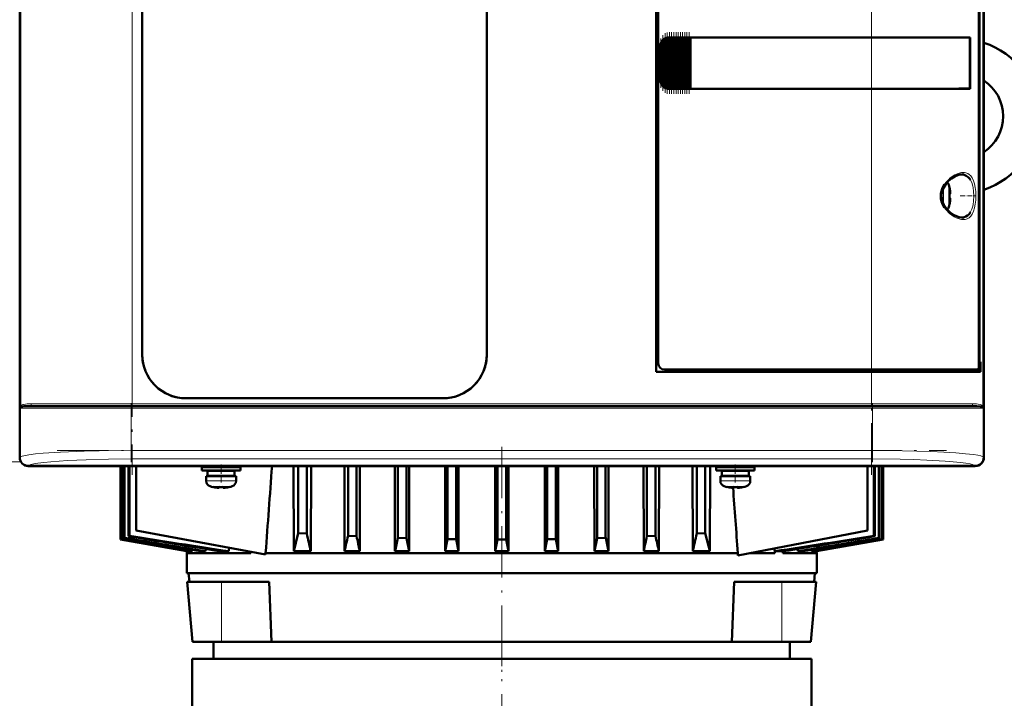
# Model space of a CAD drawing. Extents: x -1351 to 1763, y -1300 to 601.
# Tile 51 of 91: x 9 to 239, y 292 to 451. Entities that reach past the tile are written whole.
import ezdxf

# ---------------------------------------------------------------- set-up
doc = ezdxf.new("R2010")
doc.units = 0
doc.linetypes.add('DASHDOT', pattern=[18.5, 12, -3, 0.5, -3])

msp = doc.modelspace()

# ---------------------------------------------------------------- linework, layer by layer
at = {"color": 7, "linetype": 'DASHDOT', "lineweight": 18}
for p, q in [((35.31, 536.56), (35.31, 344.51)), ((207.9, 344.51), (207.9, 536.56)), ((225.16, 361.04), (18.05, 361.04)), ((17.84, 360.04), (225.37, 360.04)), ((17.84, 350.19), (225.37, 350.19)), ((121.59, 351.04), (121.59, 297.04)), ((121.6, 311.87), (121.6, 187.94))]:
    msp.add_line(p, q, dxfattribs=at)
at = {"color": 7, "lineweight": 50}
for p, q in [((9.13, 532.52), (9.13, 348.56)), ((234.07, 348.56), (234.07, 532.52)), ((9.1, 444.69), (9.1, 520.39)), ((234.1, 520.39), (234.1, 446.69)), ((157.6, 368.54), (157.6, 512.54)), ((158.1, 510.54), (158.1, 370.54)), ((232.94, 370), (232.94, 511.07)), ((233.07, 510.2), (233.07, 370.87)), ((37.7, 372.54), (37.7, 508.54)), ((118.1, 508.54), (118.1, 372.54)), ((118.1, 508.54), (118.1, 372.54)), ((159.11, 445.8), (159.27, 445.97)), ((159.48, 434.91), (159.48, 446.16)), ((159.62, 446.24), (159.78, 446.33)), ((159.99, 434.65), (159.99, 446.43)), ((160.13, 446.47), (160.29, 446.5)), ((160.5, 446.53), (160.64, 446.54)), ((160.5, 434.54), (160.5, 446.53)), ((160.67, 446.54), (160.61, 446.54)), ((160.67, 446.54), (160.64, 446.54)), ((160.67, 446.54), (160.8, 446.54)), ((161.01, 446.54), (160.8, 446.54)), ((161.01, 434.54), (161.01, 446.54)), ((161.15, 446.54), (161.01, 446.54)), ((161.15, 446.54), (161.23, 446.54)), ((161.23, 446.54), (161.31, 446.54)), ((161.52, 446.54), (161.31, 446.54)), ((161.52, 434.54), (161.52, 446.54)), ((161.66, 446.54), (161.52, 446.54)), ((161.66, 446.54), (161.74, 446.54)), ((161.74, 446.54), (161.82, 446.54)), ((162.03, 446.54), (161.82, 446.54)), ((162.03, 434.54), (162.03, 446.54)), ((162.17, 446.54), (162.03, 446.54)), ((162.17, 446.54), (162.25, 446.54)), ((162.25, 446.54), (162.33, 446.54)), ((162.54, 446.54), (162.33, 446.54)), ((162.54, 434.54), (162.54, 446.54)), ((162.68, 446.54), (162.54, 446.54)), ((162.68, 446.54), (162.76, 446.54)), ((162.76, 446.54), (162.84, 446.54)), ((163.05, 446.54), (162.84, 446.54)), ((163.05, 434.54), (163.05, 446.54)), ((163.19, 446.54), (163.05, 446.54)), ((163.19, 446.54), (163.27, 446.54)), ((163.27, 446.54), (163.35, 446.54)), ((163.56, 446.54), (163.35, 446.54)), ((163.56, 434.54), (163.56, 446.54)), ((163.7, 446.54), (163.56, 446.54)), ((163.7, 446.54), (163.78, 446.54)), ((163.78, 446.54), (163.86, 446.54)), ((164.07, 446.54), (163.86, 446.54)), ((164.07, 434.54), (164.07, 446.54)), ((164.21, 446.54), (164.07, 446.54)), ((164.21, 446.54), (164.29, 446.54)), ((164.29, 446.54), (164.37, 446.54)), ((164.58, 446.54), (164.37, 446.54)), ((164.58, 434.54), (164.58, 446.54)), ((164.72, 446.54), (164.58, 446.54)), ((164.72, 446.54), (164.8, 446.54)), ((164.8, 446.54), (164.88, 446.54)), ((165.09, 446.54), (164.88, 446.54)), ((165.09, 434.54), (165.09, 446.54)), ((165.23, 446.54), (165.09, 446.54)), ((165.23, 446.54), (165.31, 446.54)), ((165.31, 446.54), (165.39, 446.54)), ((165.56, 446.54), (165.39, 446.54)), ((165.56, 446.54), (165.56, 434.54)), ((165.6, 446.54), (165.56, 446.54)), ((165.6, 446.54), (207.9, 446.54)), ((165.63, 446.51), (165.6, 446.54)), ((165.63, 446.51), (207.9, 446.51)), ((165.63, 434.56), (165.63, 446.51)), ((165.63, 446.51), (207.9, 446.51)), ((230.89, 446.54), (207.9, 446.54)), ((209.87, 446.51), (207.9, 446.51)), ((209.85, 446.51), (207.9, 446.51)), ((214.27, 446.51), (209.85, 446.51)), ((216.96, 446.51), (214.27, 446.51)), ((224.55, 446.51), (217.62, 446.51)), ((230.89, 446.54), (230.57, 446.49)), ((230.82, 434.59), (230.82, 446.48)), ((230.89, 446.54), (230.89, 434.54)), ((234.1, 446.69), (234.07, 446.68)), ((234.1, 446.69), (234.1, 442.39)), ((9.13, 444.68), (9.1, 444.69)), ((9.11, 440.39), (9.11, 444.69)), ((158.6, 436.54), (158.6, 444.54)), ((158.97, 435.45), (158.97, 445.63)), ((234.07, 442.39), (234.1, 442.39)), ((234.1, 442.39), (234.1, 360.69)), ((9.1, 360.69), (9.1, 440.39)), ((9.1, 440.39), (9.13, 440.39)), ((159.27, 435.11), (159.11, 435.28)), ((159.78, 434.75), (159.62, 434.83)), ((160.29, 434.58), (160.13, 434.61)), ((160.64, 434.54), (160.5, 434.54)), ((160.67, 434.54), (160.61, 434.54)), ((160.64, 434.54), (160.67, 434.54)), ((160.67, 434.54), (160.8, 434.54)), ((161.01, 434.54), (160.8, 434.54)), ((161.15, 434.54), (161.01, 434.54)), ((161.15, 434.54), (161.23, 434.54)), ((161.23, 434.54), (161.31, 434.54)), ((161.52, 434.54), (161.31, 434.54)), ((161.66, 434.54), (161.52, 434.54)), ((161.66, 434.54), (161.74, 434.54)), ((161.74, 434.54), (161.82, 434.54)), ((162.03, 434.54), (161.82, 434.54)), ((162.17, 434.54), (162.03, 434.54)), ((162.17, 434.54), (162.25, 434.54)), ((162.25, 434.54), (162.33, 434.54)), ((162.54, 434.54), (162.33, 434.54)), ((162.68, 434.54), (162.54, 434.54)), ((162.68, 434.54), (162.76, 434.54)), ((162.76, 434.54), (162.84, 434.54)), ((163.05, 434.54), (162.84, 434.54)), ((163.19, 434.54), (163.05, 434.54)), ((163.19, 434.54), (163.27, 434.54)), ((163.27, 434.54), (163.35, 434.54)), ((163.56, 434.54), (163.35, 434.54)), ((163.7, 434.54), (163.56, 434.54)), ((163.7, 434.54), (163.78, 434.54)), ((163.78, 434.54), (163.86, 434.54)), ((164.07, 434.54), (163.86, 434.54)), ((164.21, 434.54), (164.07, 434.54)), ((164.21, 434.54), (164.29, 434.54)), ((164.29, 434.54), (164.37, 434.54)), ((164.58, 434.54), (164.37, 434.54)), ((164.72, 434.54), (164.58, 434.54)), ((164.72, 434.54), (164.8, 434.54)), ((164.8, 434.54), (164.88, 434.54)), ((165.09, 434.54), (164.88, 434.54)), ((165.23, 434.54), (165.09, 434.54)), ((165.23, 434.54), (165.31, 434.54)), ((165.31, 434.54), (165.39, 434.54)), ((165.56, 434.54), (165.39, 434.54)), ((165.56, 434.54), (165.6, 434.54)), ((165.6, 434.54), (165.63, 434.56)), ((207.9, 434.54), (165.6, 434.54)), ((165.63, 434.56), (207.9, 434.56)), ((207.9, 434.56), (209.87, 434.56)), ((230.89, 434.54), (207.9, 434.54)), ((209.85, 434.56), (213.63, 434.56)), ((214.27, 434.57), (216.96, 434.57)), ((216.96, 434.57), (217.13, 434.57)), ((230.89, 434.54), (230.57, 434.59)), ((226.07, 411.46), (226.08, 411.47)), ((226.22, 410.04), (226.07, 410.04)), ((226.22, 409.04), (226.07, 409.04)), ((226.08, 407.61), (226.07, 407.62)), ((232.94, 370.87), (233.07, 370.87)), ((233.31, 370.84), (232.94, 370.84)), ((233.07, 370.87), (233.31, 370.84)), ((233.31, 368.54), (233.31, 370.84)), ((207.9, 368.54), (157.6, 368.54)), ((159.6, 369.04), (207.9, 369.04)), ((232.65, 369.04), (207.9, 369.04)), ((207.9, 368.54), (233.31, 368.54)), ((232.66, 369.04), (233, 369.04)), ((233, 369.04), (233, 368.54)), ((107.9, 362.34), (47.9, 362.34)), ((9.13, 360.68), (9.1, 360.69)), ((9.11, 356.39), (9.11, 360.69)), ((12.19, 360.54), (35.31, 360.54)), ((207.9, 360.54), (35.31, 360.54)), ((231.02, 360.54), (207.9, 360.54)), ((234.1, 360.69), (234.07, 360.68)), ((234.1, 360.69), (234.1, 356.39)), ((9.1, 348.54), (9.1, 356.39)), ((9.1, 356.39), (9.13, 356.39)), ((234.07, 356.39), (234.1, 356.39)), ((234.1, 356.39), (234.1, 348.54)), ((18.95, 346.54), (11.1, 346.54)), ((232.08, 346.57), (11.12, 346.57)), ((18.96, 346.57), (18.95, 346.54)), ((23.25, 346.54), (18.95, 346.54)), ((23.25, 346.54), (23.25, 346.57)), ((120.95, 346.54), (23.25, 346.54)), ((32.59, 329.4), (32.59, 346.54)), ((32.6, 329.4), (32.6, 346.54)), ((32.78, 329.47), (32.78, 346.54)), ((32.86, 346.54), (32.86, 329.51)), ((33.42, 329.74), (33.42, 346.54)), ((33.58, 329.8), (33.58, 346.54)), ((34.51, 330.18), (34.51, 346.54)), ((34.75, 330.27), (34.75, 346.54)), ((36.25, 346.54), (36.25, 331.54)), ((56.1, 346.29), (51.6, 346.29)), ((51.6, 345.49), (51.6, 346.29)), ((56.1, 345.49), (51.6, 345.49)), ((56.1, 345.39), (52.95, 345.39)), ((52.95, 344.29), (52.95, 345.39)), ((54.1, 346.29), (54.1, 346.54)), ((54.1, 345.39), (54.1, 345.49)), ((56.1, 346.29), (60.6, 346.29)), ((56.1, 345.49), (60.6, 345.49)), ((59.25, 345.39), (56.1, 345.39)), ((58.1, 346.54), (58.1, 346.29)), ((58.1, 345.49), (58.1, 345.39)), ((59.25, 345.39), (59.25, 344.29)), ((60.6, 345.49), (60.6, 346.29)), ((72.99, 346.54), (73.04, 326.66)), ((74.09, 346.54), (74.09, 330.9)), ((76.09, 346.54), (76.09, 330.78)), ((77.09, 346.54), (77.04, 326.66)), ((84.87, 346.54), (84.91, 326.66)), ((85.72, 346.54), (85.72, 330.27)), ((87.72, 346.54), (87.72, 330.18)), ((88.51, 346.54), (88.47, 326.66)), ((96.64, 346.54), (96.68, 326.66)), ((97.34, 346.54), (97.34, 329.8)), ((99.34, 346.54), (99.34, 329.74)), ((100.01, 346.54), (99.97, 326.66)), ((108.39, 346.54), (108.39, 326.66)), ((108.97, 346.54), (108.97, 329.51)), ((110.97, 346.54), (110.97, 329.47)), ((111.53, 346.54), (111.53, 326.66)), ((120.05, 346.54), (120.05, 326.66)), ((120.59, 346.54), (120.59, 329.4)), ((120.96, 346.57), (120.95, 346.54)), ((125.25, 346.54), (120.95, 346.54)), ((122.59, 346.54), (122.59, 329.4)), ((123.14, 346.54), (123.14, 326.66)), ((125.25, 346.54), (125.25, 346.57)), ((219.95, 346.54), (125.25, 346.54)), ((131.66, 346.54), (131.66, 326.66)), ((132.22, 346.54), (132.22, 329.47)), ((134.22, 346.54), (134.22, 329.51)), ((134.79, 346.54), (134.79, 326.66)), ((143.18, 346.54), (143.22, 326.66)), ((143.84, 346.54), (143.84, 329.74)), ((145.84, 346.54), (145.84, 329.8)), ((146.54, 346.54), (146.5, 326.66)), ((154.68, 346.54), (154.72, 326.66)), ((155.47, 346.54), (155.47, 330.18)), ((157.47, 346.54), (157.47, 330.27)), ((158.32, 346.54), (158.28, 326.66)), ((166.1, 346.54), (166.15, 326.66)), ((167.09, 346.54), (167.09, 330.78)), ((169.09, 346.54), (169.09, 330.9)), ((170.19, 346.54), (170.14, 326.66)), ((176.1, 346.29), (171.6, 346.29)), ((171.6, 345.49), (171.6, 346.29)), ((176.1, 345.49), (171.6, 345.49)), ((176.1, 345.39), (172.95, 345.39)), ((172.95, 344.29), (172.95, 345.39)), ((174.1, 346.29), (174.1, 346.54)), ((174.1, 345.39), (174.1, 345.49)), ((180.6, 346.29), (176.1, 346.29)), ((180.6, 345.49), (176.1, 345.49)), ((179.25, 345.39), (176.1, 345.39)), ((178.1, 346.54), (178.1, 346.29)), ((178.1, 345.49), (178.1, 345.39)), ((179.25, 345.39), (179.25, 344.29)), ((180.6, 345.49), (180.6, 346.29)), ((206.93, 346.54), (206.93, 331.54)), ((208.44, 346.54), (208.44, 330.27)), ((208.67, 346.54), (208.67, 330.18)), ((209.61, 346.54), (209.61, 329.8)), ((209.77, 346.54), (209.77, 329.74)), ((210.33, 346.54), (210.33, 329.51)), ((210.41, 346.54), (210.41, 329.47)), ((210.59, 346.54), (210.59, 329.4)), ((210.59, 346.54), (210.59, 329.4)), ((219.96, 346.57), (219.95, 346.54)), ((224.25, 346.54), (219.95, 346.54)), ((224.25, 346.54), (224.25, 346.57)), ((232.1, 346.54), (224.25, 346.54)), ((52.6, 344.19), (56.1, 344.19)), ((52.6, 343.06), (52.6, 344.19)), ((56.1, 344.29), (52.95, 344.29)), ((54.1, 344.19), (54.1, 344.29)), ((59.25, 344.29), (56.1, 344.29)), ((59.6, 344.19), (56.1, 344.19)), ((58.1, 344.29), (58.1, 344.19)), ((59.6, 343.06), (59.6, 344.19)), ((172.6, 344.19), (176.1, 344.19)), ((172.6, 343.06), (172.6, 344.19)), ((176.1, 344.29), (172.95, 344.29)), ((174.1, 344.19), (174.1, 344.29)), ((179.25, 344.29), (176.1, 344.29)), ((179.6, 344.19), (176.1, 344.19)), ((178.1, 344.29), (178.1, 344.19)), ((179.6, 343.06), (179.6, 344.19)), ((54.17, 341.65), (54.18, 341.66)), ((55.6, 341.66), (55.6, 341.51)), ((56.6, 341.66), (56.6, 341.51)), ((58.02, 341.66), (58.03, 341.65)), ((174.17, 341.65), (174.18, 341.66)), ((175.6, 341.66), (175.6, 341.51)), ((176.6, 341.66), (176.6, 341.51)), ((178.02, 341.66), (178.03, 341.65)), ((66.49, 325.93), (36.25, 331.54)), ((74.09, 330.9), (76.09, 330.78)), ((169.09, 330.9), (167.09, 330.78)), ((176.7, 325.66), (206.93, 331.54)), ((32.59, 329.4), (32.6, 329.4)), ((48.12, 326.66), (32.59, 329.4)), ((48.13, 326.66), (32.6, 329.4)), ((32.86, 329.51), (32.78, 329.47)), ((32.78, 329.47), (48.81, 326.66)), ((33.58, 329.8), (33.42, 329.74)), ((34.75, 330.27), (34.51, 330.18)), ((85.72, 330.27), (87.72, 330.18)), ((97.34, 329.8), (99.34, 329.74)), ((99.97, 326.66), (99.34, 329.74)), ((108.39, 326.66), (108.97, 329.51)), ((110.97, 329.47), (108.97, 329.51)), ((111.53, 326.66), (110.97, 329.47)), ((120.05, 326.66), (120.59, 329.4)), ((120.59, 329.4), (122.59, 329.4)), ((123.14, 326.66), (122.59, 329.4)), ((131.66, 326.66), (132.22, 329.47)), ((134.22, 329.51), (132.22, 329.47)), ((134.79, 326.66), (134.22, 329.51)), ((143.22, 326.66), (143.84, 329.74)), ((143.84, 329.74), (145.84, 329.8)), ((155.47, 330.18), (157.47, 330.27)), ((194.38, 326.66), (210.41, 329.47)), ((210.59, 329.4), (195.05, 326.66)), ((195.07, 326.66), (210.59, 329.4)), ((208.44, 330.27), (208.67, 330.18)), ((209.61, 329.8), (209.77, 329.74)), ((210.33, 329.51), (210.41, 329.47)), ((210.59, 329.4), (210.59, 329.4)), ((48.12, 326.66), (48.09, 326.24)), ((48.12, 326.66), (48.13, 326.66)), ((48.14, 326.78), (48.13, 326.66)), ((48.81, 326.66), (49.31, 326.66)), ((49.33, 327.01), (49.31, 326.66)), ((51.37, 326.66), (52.47, 326.66)), ((52.5, 327.22), (52.47, 326.66)), ((56.01, 326.66), (57.93, 326.66)), ((57.98, 327.51), (57.93, 326.66)), ((63.02, 326.58), (63.02, 326.24)), ((77.04, 326.66), (73.04, 326.66)), ((88.47, 326.66), (84.91, 326.66)), ((99.97, 326.66), (96.68, 326.66)), ((108.39, 326.66), (111.53, 326.66)), ((120.05, 326.66), (123.14, 326.66)), ((131.66, 326.66), (134.79, 326.66)), ((146.5, 326.66), (143.22, 326.66)), ((158.28, 326.66), (154.72, 326.66)), ((170.14, 326.66), (166.15, 326.66)), ((185.22, 327.32), (185.28, 326.24)), ((186.1, 326.66), (185.28, 326.66)), ((185.28, 326.66), (185.28, 326.24)), ((187.21, 326.66), (186.1, 326.66)), ((187.21, 326.66), (187.21, 326.24)), ((190.72, 326.66), (190.69, 327.22)), ((191.82, 326.66), (190.72, 326.66)), ((193.86, 327.01), (193.88, 326.66)), ((194.38, 326.66), (193.88, 326.66)), ((195.05, 326.78), (195.05, 326.66)), ((195.07, 326.66), (195.05, 326.66)), ((195.07, 326.66), (195.09, 326.24)), ((48.09, 326.24), (63.02, 326.24)), ((48.09, 326.24), (48.09, 321.54)), ((66.49, 326.24), (176.7, 326.24)), ((66.49, 326.24), (66.49, 325.93)), ((176.7, 325.66), (176.7, 326.24)), ((179.66, 326.24), (185.28, 326.24)), ((187.21, 326.24), (195.09, 326.24)), ((195.09, 326.24), (195.09, 321.54)), ((48.09, 321.54), (186.1, 321.54)), ((48.22, 319.54), (56.22, 319.54)), ((49.44, 305.54), (48.22, 319.54)), ((48.69, 319.54), (48.52, 321.54)), ((56.22, 319.54), (67.35, 319.54)), ((67.35, 319.54), (67.9, 305.54)), ((175.29, 305.54), (175.84, 319.54)), ((175.84, 319.54), (186.97, 319.54)), ((186.1, 321.54), (195.09, 321.54)), ((186.97, 319.54), (192.73, 319.54)), ((192.73, 319.54), (194.97, 319.54)), ((193.74, 305.54), (194.97, 319.54)), ((193.74, 305.54), (194.97, 319.54)), ((194.49, 319.54), (194.67, 321.54)), ((49.45, 305.54), (51.12, 305.54)), ((51.12, 305.54), (56.22, 305.54)), ((54.33, 305.54), (54.33, 301.54)), ((56.22, 305.54), (67.9, 305.54)), ((67.9, 305.54), (121.59, 305.54)), ((121.59, 305.54), (175.29, 305.54)), ((175.29, 305.54), (186.97, 305.54)), ((186.97, 305.54), (192.09, 305.54)), ((188.85, 301.54), (188.85, 305.54)), ((192.09, 305.54), (193.74, 305.54)), ((121.6, 301.54), (49.35, 301.54)), ((49.35, 301.54), (49.35, 290.54)), ((121.6, 301.54), (193.85, 301.54)), ((193.85, 301.54), (193.85, 290.54))]:
    msp.add_line(p, q, dxfattribs=at)
at = {"color": 7, "lineweight": 18}
for p, q in [((9.37, 520.56), (9.37, 360.52)), ((35.31, 520.04), (35.31, 361.04)), ((233.84, 360.52), (233.84, 520.56)), ((207.9, 446.54), (207.9, 512.04)), ((159.11, 445.8), (159.11, 435.28)), ((159.27, 435.11), (159.27, 445.97)), ((159.62, 434.83), (159.62, 446.24)), ((159.78, 446.33), (159.78, 434.75)), ((160.13, 434.61), (160.13, 446.47)), ((160.29, 446.5), (160.29, 434.58)), ((160.64, 446.54), (160.64, 434.54)), ((160.8, 434.54), (160.8, 446.54)), ((161.15, 446.54), (161.15, 434.54)), ((161.31, 446.54), (161.31, 434.54)), ((161.66, 446.54), (161.66, 434.54)), ((161.82, 446.54), (161.82, 434.54)), ((162.17, 446.54), (162.17, 434.54)), ((162.33, 446.54), (162.33, 434.54)), ((162.68, 446.54), (162.68, 434.54)), ((162.84, 434.54), (162.84, 446.54)), ((163.19, 446.54), (163.19, 434.54)), ((163.35, 446.54), (163.35, 434.54)), ((163.7, 446.54), (163.7, 434.54)), ((163.86, 446.54), (163.86, 434.54)), ((164.21, 446.54), (164.21, 434.54)), ((164.37, 434.54), (164.37, 446.54)), ((164.72, 446.54), (164.72, 434.54)), ((164.88, 446.54), (164.88, 434.54)), ((165.23, 434.54), (165.23, 446.54)), ((165.39, 446.54), (165.39, 434.54)), ((207.9, 446.51), (207.9, 446.54)), ((207.9, 446.51), (207.9, 434.56)), ((158.65, 444.54), (158.6, 444.54)), ((158.65, 444.54), (158.65, 436.54)), ((158.82, 435.74), (158.82, 445.33)), ((158.65, 436.54), (158.6, 436.54)), ((207.9, 434.54), (207.9, 434.56)), ((207.9, 369.04), (207.9, 434.54)), ((228.87, 414.54), (228.91, 414.54)), ((224.67, 411.4), (224.67, 409.57)), ((225.92, 412.11), (225.92, 409.56)), ((230.96, 413.31), (231, 413.23)), ((224.67, 409.57), (224.67, 409.54)), ((224.67, 409.54), (224.67, 407.67)), ((225.92, 409.56), (225.92, 409.54)), ((225.92, 409.54), (225.92, 406.97)), ((228.92, 404.54), (228.87, 404.54)), ((231, 405.85), (230.96, 405.78)), ((207.9, 369.04), (207.9, 368.54)), ((207.9, 361.04), (207.9, 368.54)), ((35.31, 361.04), (11.73, 361.04)), ((35.31, 361.04), (207.9, 361.04)), ((35.31, 361.04), (35.31, 360.54)), ((231.47, 361.04), (207.9, 361.04)), ((207.9, 361.04), (207.9, 360.54)), ((9.19, 360.04), (17.42, 360.04)), ((9.19, 348.63), (9.19, 360.04)), ((17.42, 360.04), (35.13, 360.04)), ((35.13, 360.04), (35.13, 360.54)), ((208.07, 360.04), (35.13, 360.04)), ((35.13, 360.04), (35.13, 350.19)), ((208.07, 360.54), (208.07, 360.04)), ((208.07, 360.04), (208.07, 350.19)), ((208.07, 360.04), (234.01, 360.04)), ((234.01, 360.04), (234.01, 348.63)), ((35.13, 350.19), (208.07, 350.19)), ((35.13, 348.19), (35.13, 350.19)), ((208.07, 350.19), (208.07, 348.19)), ((9.38, 347.53), (-38.4, 347.53)), ((9.13, 348.56), (9.19, 348.63)), ((208.07, 348.19), (35.13, 348.19)), ((234.01, 348.63), (234.07, 348.56)), ((11.19, 346.63), (11.12, 346.57)), ((232.08, 346.57), (232.01, 346.63)), ((56.1, 343.06), (52.6, 343.06)), ((56.13, 343.06), (56.1, 343.06)), ((56.13, 343.06), (59.6, 343.06)), ((176.1, 343.06), (172.6, 343.06)), ((176.13, 343.06), (176.1, 343.06)), ((176.13, 343.06), (179.6, 343.06)), ((56.1, 341.81), (53.53, 341.81)), ((56.13, 341.81), (56.1, 341.81)), ((58.67, 341.81), (56.13, 341.81)), ((176.1, 341.81), (173.53, 341.81)), ((176.13, 341.81), (176.1, 341.81)), ((178.67, 341.81), (176.13, 341.81)), ((56.22, 305.54), (56.22, 319.54)), ((186.97, 305.54), (186.97, 319.54))]:
    msp.add_line(p, q, dxfattribs=at)
at = {"color": 7, "linetype": 'DASHDOT', "lineweight": 18, "ltscale": 0.287631}
msp.add_line((158.75, 434.79), (158.75, 446.29), dxfattribs=at)
at = {"color": 7, "linetype": 'DASHDOT', "lineweight": 18, "ltscale": 0.325662}
msp.add_line((159.2, 434.03), (159.2, 447.05), dxfattribs=at)
at = {"color": 7, "linetype": 'DASHDOT', "lineweight": 18, "ltscale": 0.347391}
msp.add_line((159.71, 433.59), (159.71, 447.49), dxfattribs=at)
at = {"color": 7, "linetype": 'DASHDOT', "lineweight": 18, "ltscale": 0.357764}
msp.add_line((160.22, 433.38), (160.22, 447.69), dxfattribs=at)
at = {"color": 7, "linetype": 'DASHDOT', "lineweight": 18, "ltscale": 0.360001}
for p, q in [((160.73, 433.34), (160.73, 447.74)), ((161.24, 433.34), (161.24, 447.74)), ((161.75, 433.34), (161.75, 447.74)), ((162.26, 433.34), (162.26, 447.74)), ((162.77, 433.34), (162.77, 447.74)), ((163.28, 433.34), (163.28, 447.74)), ((163.79, 433.34), (163.79, 447.74)), ((164.3, 433.34), (164.3, 447.74)), ((164.81, 433.34), (164.81, 447.74)), ((165.31, 433.34), (165.31, 447.74))]:
    msp.add_line(p, q, dxfattribs=at)
at = {"color": 7, "linetype": 'DASHDOT', "lineweight": 18, "ltscale": 0.000942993}
msp.add_line((226.22, 410.54), (226.26, 410.54), dxfattribs=at)
at = {"color": 7, "linetype": 'DASHDOT', "lineweight": 18, "ltscale": 0.08656}
msp.add_line((228.59, 409.54), (232.05, 409.54), dxfattribs=at)
at = {"color": 7, "linetype": 'DASHDOT', "lineweight": 18, "ltscale": 0.000793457}
msp.add_line((226.22, 408.54), (226.25, 408.54), dxfattribs=at)
at = {"color": 7, "linetype": 'DASHDOT', "lineweight": 18, "ltscale": 0.34239}
for p, q in [((35.13, 361.18), (35.13, 347.48)), ((208.07, 361.18), (208.07, 347.48))]:
    msp.add_line(p, q, dxfattribs=at)
at = {"color": 7, "linetype": 'DASHDOT', "lineweight": 18, "ltscale": 0.104369}
for p, q in [((56.1, 342.71), (56.1, 346.89)), ((176.1, 342.71), (176.1, 346.89))]:
    msp.add_line(p, q, dxfattribs=at)
at = {"color": 7, "linetype": 'DASHDOT', "lineweight": 18, "ltscale": 0.000941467}
for p, q in [((55.1, 341.51), (55.1, 341.47)), ((175.1, 341.51), (175.1, 341.47))]:
    msp.add_line(p, q, dxfattribs=at)
at = {"color": 7, "linetype": 'DASHDOT', "lineweight": 18, "ltscale": 0.000794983}
for p, q in [((57.1, 341.51), (57.1, 341.48)), ((177.1, 341.51), (177.1, 341.48))]:
    msp.add_line(p, q, dxfattribs=at)
at = {"color": 7, "lineweight": 50}
for points in [[(230.82, 446.48), (220.13, 446.51), (209.87, 446.51)], [(209.87, 434.56), (228.23, 434.58), (230.82, 434.59)], [(225.2, 412.26), (225.8, 412.96), (226.54, 413.6), (227.3, 414.08), (228, 414.39), (228.58, 414.52), (228.87, 414.54)], [(228.91, 414.54), (229.47, 414.47), (229.99, 414.27), (230.45, 413.94), (230.72, 413.65), (230.96, 413.31)], [(224.94, 406.78), (224.53, 407.48), (224.23, 408.22), (224.06, 408.98), (224.03, 409.55), (224.07, 410.12), (224.18, 410.68), (224.36, 411.24), (224.62, 411.78), (224.94, 412.3)], [(225.2, 406.81), (224.75, 407.51), (224.46, 408.18), (224.27, 408.92), (224.22, 409.66), (224.31, 410.39), (224.56, 411.16), (224.97, 411.92), (225.2, 412.26)], [(226.22, 410.54), (226.25, 410.21), (226.24, 410.09), (226.24, 410.06), (226.23, 410.04), (226.23, 410.04), (226.23, 410.04), (226.22, 410.04)], [(226.24, 410.25), (226.24, 410.07), (226.23, 410.05), (226.23, 410.04), (226.23, 410.04), (226.23, 410.04), (226.22, 410.04)], [(226.24, 408.82), (226.24, 408.97), (226.24, 409.02), (226.23, 409.03), (226.23, 409.04), (226.22, 409.04), (226.22, 409.04)], [(226.22, 408.54), (226.24, 408.73), (226.24, 408.97), (226.24, 409.02), (226.23, 409.03), (226.23, 409.04), (226.22, 409.04), (226.22, 409.04)], [(228.87, 404.54), (228.32, 404.6), (227.69, 404.81), (226.99, 405.17), (226.24, 405.72), (225.53, 406.41), (225.2, 406.81)], [(230.96, 405.78), (230.64, 405.33), (230.27, 404.98), (229.85, 404.74), (229.52, 404.62), (228.92, 404.54)], [(232.65, 369.04), (232.71, 369.06), (232.75, 369.08), (232.81, 369.19), (232.9, 369.52), (232.94, 370)], [(9.43, 360.28), (9.61, 360.37), (9.76, 360.42), (10.14, 360.48), (11.02, 360.53), (12.19, 360.54)], [(231.02, 360.54), (232.48, 360.52), (233.27, 360.45), (233.46, 360.41), (233.77, 360.28)], [(55.6, 341.51), (55.6, 341.5), (55.6, 341.5), (55.59, 341.5), (55.57, 341.49), (55.51, 341.49), (55.1, 341.51)], [(56.6, 341.51), (56.6, 341.5), (56.61, 341.5), (56.62, 341.5), (56.65, 341.49)], [(56.6, 341.51), (56.6, 341.51), (56.61, 341.5), (56.61, 341.5), (56.63, 341.49), (56.68, 341.49), (56.83, 341.49), (57.1, 341.51)], [(175.6, 341.51), (175.6, 341.5), (175.6, 341.5), (175.59, 341.5), (175.57, 341.49), (175.51, 341.49), (175.1, 341.51)], [(176.6, 341.51), (176.6, 341.5), (176.61, 341.5), (176.62, 341.5), (176.65, 341.49)], [(176.6, 341.51), (176.6, 341.51), (176.61, 341.5), (176.61, 341.5), (176.63, 341.49), (176.68, 341.49), (176.83, 341.49), (177.1, 341.51)], [(74.09, 330.9), (73.55, 328.61), (73.04, 326.66)], [(170.14, 326.66), (169.8, 327.96), (169.09, 330.9)]]:
    msp.add_lwpolyline(points, dxfattribs=at)
at = {"color": 7, "lineweight": 18}
for points in [[(224.94, 412.3), (225.38, 412.87), (225.89, 413.41), (226.17, 413.66), (226.95, 414.24), (227.29, 414.45), (227.84, 414.71)], [(229.29, 415.04), (229.61, 415.02), (229.92, 414.96), (230.32, 414.8), (230.7, 414.56), (231.03, 414.23), (231.38, 413.74)], [(231.38, 413.74), (231.68, 413.1), (231.91, 412.35), (232.08, 411.49), (232.19, 410.55), (232.23, 409.58), (232.19, 408.6), (232.09, 407.65), (231.92, 406.76), (231.68, 405.98), (231.38, 405.33)], [(231, 413.23), (231.26, 412.69), (231.51, 411.85), (231.59, 411.48), (231.71, 410.55), (231.76, 409.54)], [(231.76, 409.54), (231.69, 408.33), (231.58, 407.55), (231.5, 407.18), (231.28, 406.45), (231, 405.85)], [(231.38, 405.33), (231.04, 404.85), (230.65, 404.48), (230.22, 404.22), (229.76, 404.08), (229.29, 404.04)], [(9.55, 360.74), (9.83, 360.87), (9.98, 360.91)], [(9.98, 360.91), (10.45, 360.99), (10.83, 361.02), (11.73, 361.04)], [(231.47, 361.04), (232.37, 361.02), (232.75, 360.99), (233.22, 360.91)], [(233.22, 360.91), (233.45, 360.85), (233.65, 360.74)], [(9.19, 348.63), (9.38, 348.74), (9.68, 348.85), (10.09, 348.96), (11.23, 349.17), (12.76, 349.36), (14.61, 349.54), (18.61, 349.8), (24.11, 350.03), (27.68, 350.12), (35.13, 350.19)], [(208.07, 350.19), (215.1, 350.12), (218.49, 350.05), (221.75, 349.94), (224.79, 349.79), (227.56, 349.62), (229.83, 349.43), (231.69, 349.21), (232.67, 349.05), (233.4, 348.89), (233.88, 348.71), (234.01, 348.63)], [(35.13, 348.19), (29.79, 348.15), (24.61, 348.02), (20.26, 347.83), (16.38, 347.56), (14.72, 347.4), (13.3, 347.21), (12.4, 347.05), (11.72, 346.88), (11.31, 346.72), (11.19, 346.63)], [(232.01, 346.63), (231.8, 346.77), (231.43, 346.9), (230.91, 347.03), (229.9, 347.21), (228.63, 347.38), (226.95, 347.55), (225.05, 347.7), (220.81, 347.94), (217.76, 348.05), (214.59, 348.13), (208.07, 348.19)]]:
    msp.add_lwpolyline(points, dxfattribs=at)
at = {"color": 7, "lineweight": 50}
for centre, radius, start, end in [((160.6, 444.41), 2.04, 136.9534, 143.1617), ((160.64, 444.67), 1.89, 127.9225, 136.7729), ((160.73, 444.17), 2.35, 118.0492, 122.0459), ((160.62, 444.77), 1.77, 110.7187, 118.3943), ((160.73, 443.99), 2.55, 103.6061, 106.9099), ((160.64, 444.83), 1.71, 94.6829, 101.9834), ((160.76, 444.49), 2.11, 167.8165, 178.6973), ((161.04, 444.43), 2.4, 157.7792, 167.7124), ((160.74, 444.57), 2.06, 148.9704, 158.2673), ((228.59, 428.14), 18, 287.8193, 72.1982), ((160.74, 436.58), 2.09, 181.2163, 192.2146), ((161.12, 436.68), 2.48, 192.5872, 202.1762), ((160.74, 436.51), 2.06, 201.7327, 211.0296), ((160.6, 436.67), 2.04, 216.8383, 223.0466), ((160.64, 436.41), 1.89, 223.2271, 232.0775), ((160.73, 436.9), 2.35, 237.9541, 241.9508), ((160.62, 436.31), 1.77, 241.6057, 249.2813), ((160.73, 437.09), 2.55, 253.0901, 256.3939), ((160.64, 436.25), 1.71, 258.0166, 265.3171), ((228.59, 428.14), 10, 303.4239, 56.5761), ((224.67, 411.74), 1.3, 16.6015, 47.3449), ((217.29, 409.54), 9, 12.3778, 16.6016), ((217.29, 409.54), 8.99, 6.3893, 12.3497), ((217.29, 409.54), 8.99, 6.3893, 12.3497), ((216.18, 409.54), 9.9, 357.106, 2.8938), ((216.18, 409.54), 9.9, 357.1058, 2.8956), ((224.67, 407.34), 1.3, 312.6467, 343.3985), ((217.29, 409.54), 9, 343.3984, 347.6222), ((217.29, 409.54), 8.99, 347.6508, 353.6103), ((217.29, 409.54), 8.99, 347.6503, 353.6107), ((47.9, 372.54), 10.2, 179.9994, 270.0006), ((47.9, 372.54), 10.2, 179.9966, 200.6207), ((107.9, 372.54), 10.2, 269.9994, 0.0006), ((107.9, 372.54), 10.2, 338.5852, 0.0015), ((231.39, 362.27), 6.95, 76.5988, 78.6976), ((47.91, 372.54), 10.21, 217.3871, 232.5019), ((107.9, 372.54), 10.21, 307.3871, 322.5019), ((47.9, 372.54), 10.2, 248.5852, 270.0015), ((107.9, 372.54), 10.2, 269.9966, 290.6207), ((20320.38, -1157.51), 20308.16, 175.752707, 175.810135), ((53.9, 343.06), 1.3, 180, 253.3985), ((58.3, 343.06), 1.3, 286.6016, 360), ((173.9, 343.06), 1.3, 180, 253.3985), ((178.3, 343.06), 1.3, 286.6016, 360), ((56.1, 350.44), 9, 253.3985, 257.6222), ((56.1, 350.44), 8.99, 257.6503, 263.6107), ((56.1, 350.44), 8.99, 257.6503, 263.6107), ((55.56, 345.52), 4.04, 263.5178, 266.839), ((56.1, 351.55), 9.9, 267.106, 269.9999), ((56.1, 351.55), 9.9, 267.106, 269.9999), ((56.1, 351.55), 9.9, 269.9998, 272.8943), ((56.1, 351.55), 9.9, 269.9998, 272.8943), ((56.68, 345.06), 3.58, 272.1823, 275.7449), ((56.1, 350.44), 8.99, 276.3897, 282.3492), ((56.1, 350.44), 8.99, 276.3893, 282.3497), ((56.1, 350.44), 9, 282.3778, 286.6016), ((176.1, 350.44), 9, 253.3985, 257.6222), ((176.1, 350.44), 8.99, 257.6503, 263.6107), ((176.1, 350.44), 8.99, 257.6503, 263.6107), ((175.56, 345.52), 4.04, 263.5178, 266.839), ((-20294.66, -1173.51), 20526.21, 4.190038, 4.232732), ((176.1, 351.55), 9.9, 267.106, 269.9999), ((176.1, 351.55), 9.9, 267.106, 269.9999), ((176.1, 351.55), 9.9, 269.9998, 272.8943), ((176.1, 351.55), 9.9, 269.9998, 272.8943), ((176.68, 345.06), 3.58, 272.1823, 275.7449), ((176.1, 350.44), 8.99, 276.3897, 282.3492), ((176.1, 350.44), 8.99, 276.3893, 282.3497), ((176.1, 350.44), 9, 282.3778, 286.6016), ((2229.47, 12970.23), 12830.16, 260.142026, 260.216585), ((1532.17, 9013.42), 8812.07, 260.207555, 260.32597), ((756.68, 4618.25), 4348.98, 260.42893, 260.68124), ((615.63, 3810.64), 3528.65, 260.521, 260.87465), ((388.64, 2523.95), 2222.04, 260.83579, 261.44077), ((275.76, 374.36), 204.36, 192.3107, 193.4976), ((-157.81, 382.91), 249.15, 346.9513, 347.8027), ((533.63, 423.4), 455.55, 191.8083, 192.2609), ((-477.07, 448.74), 586.6, 347.98815, 348.30174), ((720.26, 448.74), 586.6, 191.6982, 192.0118), ((-290.48, 423.41), 455.59, 347.739, 348.1916), ((401.53, 383.03), 249.7, 192.1982, 193.0477), ((-33.01, 374.46), 204.81, 346.5036, 347.6879), ((-145.53, 2524.42), 2222.51, 278.56001, 279.16418), ((-372.82, 3812.93), 3530.96, 279.12589, 279.4789), ((-513.38, 4617.57), 4348.3, 279.31875, 279.57109), ((-1288.99, 9013.42), 8812.07, 279.674032, 279.792447), ((-1986.09, 12969.16), 12829.08, 279.78341, 279.857975)]:
    msp.add_arc(centre, radius, start, end, dxfattribs=at)
at = {"color": 7, "lineweight": 18}
for centre, radius, start, end in [((229.49, 410.9), 4.15, 98.6386, 113.4614), ((229.25, 412.56), 2.48, 89.2584, 98.9171), ((228.69, 415.04), 0.598, 344.1695, 0.0866), ((230.53, 410.59), 6.77, 214.3253, 230.1489), ((230.55, 410.48), 6.7, 229.3786, 239.5375), ((229.91, 409.3), 5.35, 239.0877, 247.246), ((229.49, 408.17), 4.15, 246.5349, 261.3679), ((229.25, 406.52), 2.48, 261.0814, 270.7341), ((228.69, 404.04), 0.598, 359.9243, 15.8332), ((9.81, 360.35), 0.472, 123.3931, 158.8378), ((12.26, 361.03), 0.528, 179.529, 221.481), ((230.94, 361.03), 0.528, 318.5121, 0.4702), ((233.4, 360.35), 0.471, 21.142, 56.6441), ((23.6, 355.08), 15.24, 159.0795, 161.0013), ((10.08, 359.38), 1.11, 125.9526, 143.6664), ((9.86, 360.53), 0.492, 180.7849, 210.1357), ((12.19, 360.97), 0.433, 221.3324, 269.3679), ((231.01, 360.97), 0.433, 270.6333, 318.6759), ((233.34, 360.53), 0.492, 329.8595, 359.2108), ((233.12, 359.38), 1.11, 36.3331, 54.0476), ((219.6, 355.08), 15.24, 18.9986, 20.9204)]:
    msp.add_arc(centre, radius, start, end, dxfattribs=at)
at = {"color": 7, "lineweight": 50}
for centre, major_axis, ratio, start_param, end_param in [((160.61, 444.54), (-2.01, 0), 0.996195, 4.712389, 6.283185), ((160.61, 436.54), (2.01, 0), 0.996195, 3.141593, 4.712389), ((159.6, 370.54), (1.06, 1.06), 0.997265, 2.357564, 3.925621), ((159.6, 370.54), (1.06, 1.06), 0.997265, 2.357564, 3.925621), ((11.1, 348.54), (1.41, -1.41), 0.999973, 3.926996, 5.497765), ((11.13, 348.57), (1.42, 1.42), 0.995146, 2.358627, 3.924558), ((232.07, 348.57), (1.42, -1.42), 0.995146, 5.50022, 7.06615), ((232.1, 348.54), (1.41, 1.41), 0.999973, 3.926996, 5.497765)]:
    msp.add_ellipse(centre, major_axis=major_axis, ratio=ratio, start_param=start_param, end_param=end_param, dxfattribs=at)
at = {"color": 7, "lineweight": 18}
for centre, major_axis, ratio, start_param, end_param in [((228.87, 415.04), (0, -0.5), 0.82263, 6.282749, 7.519795), ((228.87, 404.04), (0, -0.5), 0.822609, 1.904908, 3.141914), ((11.19, 348.63), (-1.41, 1.41), 0.995146, 0.787832, 2.353762), ((232.01, 348.63), (-1.41, -1.41), 0.995146, 0.787832, 2.353762)]:
    msp.add_ellipse(centre, major_axis=major_axis, ratio=ratio, start_param=start_param, end_param=end_param, dxfattribs=at)

doc.saveas('drawing.dxf')
